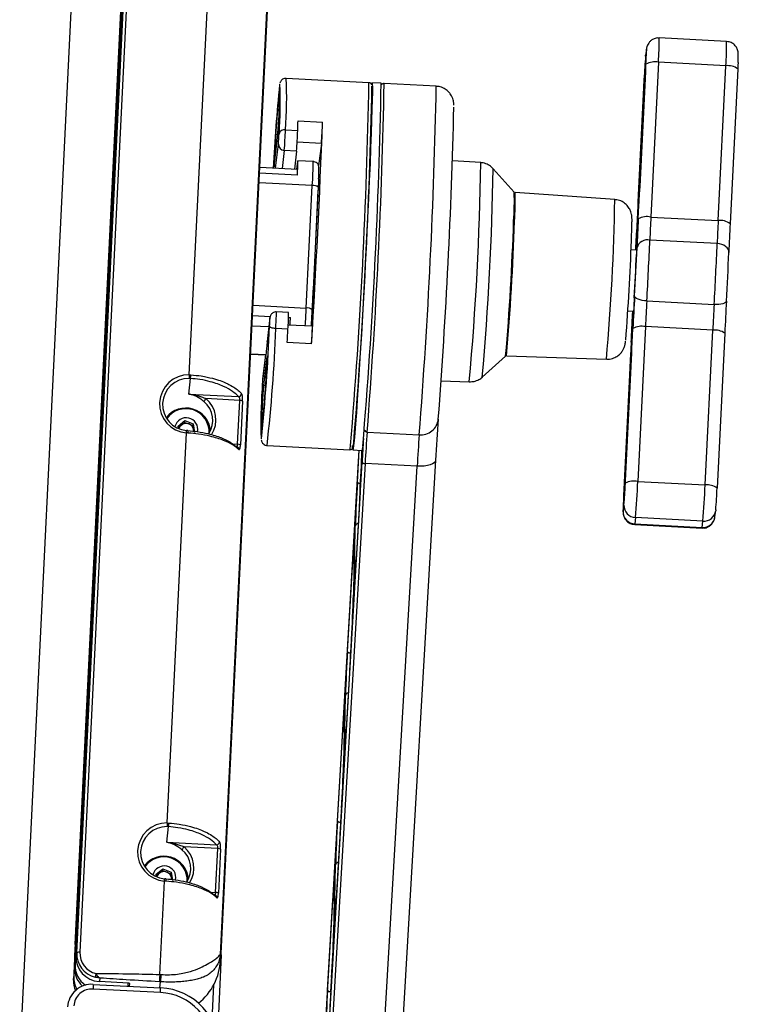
# Model space of a CAD drawing. Header units: millimetres. Extents: x 9 to 583, y 10 to 410.
# Tile 12 of 107: x 164 to 187, y 86 to 119. Entities that reach past the tile are written whole.
import ezdxf

# ---------------------------------------------------------------- set-up
doc = ezdxf.new("R2010")
doc.units = ezdxf.units.MM

msp = doc.modelspace()

# ---------------------------------------------------------------- linework, layer by layer
at = {"color": 7, "linetype": 'Continuous', "lineweight": 25}
for p, q in [((163.758, 84.5768), (166.5325, 141.1543)), ((165.6219, 88.1708), (168.109, 138.8881)), ((168.2113, 138.9035), (165.7242, 88.1862)), ((168.0381, 137.8068), (165.6497, 89.101)), ((165.6101, 88.7836), (167.9986, 137.4914)), ((168.0029, 137.5269), (165.6143, 88.8191)), ((165.5682, 88.4375), (167.9561, 137.1332)), ((167.9619, 137.1847), (165.5733, 88.477)), ((172.6898, 136.8103), (170.3018, 88.1146)), ((172.6979, 136.6227), (170.3099, 87.927)), ((169.2884, 107.0394), (169.9129, 119.775)), ((186.8224, 117.921), (184.6256, 118.0359)), ((184.2052, 117.6726), (184.1801, 117.468)), ((184.2028, 117.6446), (184.2052, 117.6726)), ((184.2028, 117.6446), (184.1777, 117.4401)), ((184.1777, 117.4401), (184.1801, 117.468)), ((183.9405, 112.1277), (184.1891, 117.1809)), ((184.1891, 117.1809), (184.1932, 117.2663)), ((184.5986, 117.2418), (184.35, 112.1886)), ((186.7953, 117.1269), (184.5986, 117.2418)), ((186.5468, 112.0737), (186.7953, 117.1269)), ((187.1847, 117.0242), (186.9361, 111.971)), ((175.1515, 116.5754), (172.4554, 116.7164)), ((184.1338, 116.7309), (183.8852, 111.6777)), ((184.1598, 116.7081), (183.9867, 113.1892)), ((175.5509, 116.5545), (175.2513, 116.5701)), ((177.3482, 116.4605), (175.6507, 116.5493)), ((183.9515, 112.9028), (184.1246, 116.4217)), ((172.8398, 115.333), (173.6387, 115.2912)), ((172.0613, 113.8392), (172.1741, 114.781)), ((172.4291, 115.0374), (172.8285, 115.0166)), ((172.107, 113.7826), (172.2007, 114.5653)), ((173.5996, 114.5924), (173.5117, 113.8585)), ((172.7903, 114.3388), (172.3909, 114.3597)), ((172.7903, 114.3388), (172.7198, 113.7506)), ((172.8241, 113.7451), (171.5961, 113.8093)), ((172.796, 113.7466), (172.827, 114.0051)), ((173.3306, 114.0021), (172.8314, 114.0282)), ((178.7986, 113.9643), (177.8813, 114.0283)), ((179.8924, 113.0016), (179.2033, 113.7668)), ((173.1079, 109.2179), (173.304, 113.2173)), ((173.4986, 113.1641), (173.3025, 109.1647)), ((183.1728, 112.7616), (179.9188, 112.9887)), ((184.35, 112.1886), (186.5468, 112.0737)), ((173.435, 111.6583), (173.4248, 111.6588)), ((183.8911, 111.2383), (183.8777, 110.9671)), ((186.5133, 111.324), (184.3165, 111.4389)), ((183.8848, 111.1118), (183.7031, 111.1214)), ((173.3268, 109.6612), (173.3306, 109.661)), ((183.8083, 109.5547), (183.7949, 109.2834)), ((184.2187, 109.4511), (186.4155, 109.3362)), ((172.5332, 109.0708), (172.1338, 109.0917)), ((183.5987, 109.1241), (183.7863, 109.1143)), ((183.7543, 109.1159), (183.7511, 109.0367)), ((183.7587, 108.9889), (183.7649, 109.1154)), ((171.9228, 108.8978), (171.8285, 108.1102)), ((171.9239, 108.9111), (171.8305, 108.1307)), ((171.9239, 108.9111), (171.9228, 108.8978)), ((173.3082, 108.622), (172.5178, 108.6633)), ((172.5103, 108.5262), (172.1109, 108.5471)), ((183.516, 103.4963), (183.7646, 108.5495)), ((184.174, 108.6105), (183.9255, 103.5573)), ((186.3708, 108.4956), (184.174, 108.6105)), ((186.1222, 103.4424), (186.3708, 108.4956)), ((186.7601, 108.3929), (186.5116, 103.3397)), ((171.8285, 108.1102), (171.8334, 108.1297)), ((173.2835, 108.0483), (172.4847, 108.0901)), ((183.7092, 108.0996), (183.4607, 103.0464)), ((171.2971, 107.7125), (171.7774, 107.6874)), ((171.7784, 107.6922), (171.6841, 106.9047)), ((171.7785, 107.6972), (171.6852, 106.918)), ((171.7788, 107.6972), (171.7784, 107.6922)), ((171.8235, 107.6308), (171.7107, 106.689)), ((178.8475, 106.9623), (179.6127, 107.6516)), ((179.6402, 107.6616), (182.9002, 107.5481)), ((183.6983, 107.3244), (183.5252, 103.8055)), ((169.2719, 106.4108), (169.3302, 106.9191)), ((169.3302, 106.9191), (169.2861, 106.9207)), ((171.6852, 106.918), (171.6841, 106.9047)), ((177.5054, 106.8402), (178.4244, 106.8082)), ((183.49, 103.5192), (183.663, 107.038)), ((169.2719, 106.4108), (170.8961, 106.3259)), ((170.9348, 106.2049), (169.8361, 106.2624)), ((170.8645, 104.7712), (170.9348, 106.2049)), ((171.0304, 106.183), (170.9601, 104.7493)), ((168.9231, 105.3668), (169.1481, 105.5421)), ((169.0289, 105.3989), (169.1414, 105.4865)), ((169.1414, 105.4865), (169.1481, 105.5421)), ((169.1414, 105.4865), (169.2759, 105.4347)), ((169.1481, 105.5421), (169.4171, 105.4385)), ((169.2759, 105.4347), (169.4104, 105.3829)), ((169.4104, 105.3829), (169.4171, 105.4385)), ((169.4171, 105.4385), (169.4611, 105.1596)), ((168.5708, 92.4073), (169.1954, 105.1429)), ((168.9353, 105.2893), (168.9231, 105.3668)), ((168.9302, 105.3219), (169.0289, 105.3989)), ((169.4104, 105.3829), (169.4324, 105.2435)), ((169.4324, 105.2435), (169.44, 105.1956)), ((175.0945, 105.17), (176.792, 105.0812)), ((171.8288, 104.7327), (174.5248, 104.5917)), ((174.8252, 104.576), (173.7239, 85.7349)), ((174.6247, 104.5865), (174.9242, 104.5709)), ((173.6736, 82.7369), (174.9273, 104.1865)), ((177.327, 104.2533), (176.0733, 82.8038)), ((175.0265, 104.1428), (173.7728, 82.6933)), ((176.724, 104.0541), (175.0265, 104.1428)), ((175.4703, 82.6045), (176.724, 104.0541)), ((183.9255, 103.5573), (186.1222, 103.4424)), ((174.8607, 103.211), (174.7314, 100.9989)), ((183.4469, 102.5826), (183.4721, 102.7871)), ((186.4401, 102.398), (186.4652, 102.6026)), ((186.4677, 102.6305), (186.4652, 102.6026)), ((183.8523, 102.3753), (183.8271, 102.1707)), ((186.049, 102.2604), (183.8523, 102.3753)), ((186.0239, 102.0559), (186.049, 102.2604)), ((174.6792, 100.4078), (174.7076, 102.099)), ((183.823, 102.1496), (186.0197, 102.0347)), ((183.8271, 102.1707), (186.0239, 102.0559)), ((174.6752, 101.6095), (174.6752, 101.6093)), ((174.6752, 101.5424), (174.6468, 99.8513)), ((174.6753, 101.5459), (174.6469, 99.8548)), ((174.4508, 98.0054), (174.6232, 100.9548)), ((174.6469, 99.8548), (174.6468, 99.8513)), ((174.5805, 98.4181), (174.4081, 95.4687)), ((174.356, 94.8776), (174.3844, 96.5687)), ((174.3519, 96.0121), (174.3235, 94.321)), ((174.3521, 96.0157), (174.3236, 94.3245)), ((174.3519, 96.0793), (174.3519, 96.0791)), ((174.1275, 92.4751), (174.2999, 95.4246)), ((174.3236, 94.3245), (174.3235, 94.321)), ((174.2573, 92.8879), (174.0849, 89.9384)), ((168.5544, 91.7787), (168.6126, 92.287)), ((168.6126, 92.287), (168.5686, 92.2886)), ((168.5544, 91.7787), (170.1785, 91.6938)), ((170.2173, 91.5728), (169.1185, 91.6303)), ((170.147, 90.1391), (170.2173, 91.5728)), ((170.3128, 91.5509), (170.2425, 90.1172)), ((174.0327, 89.3473), (174.0611, 91.0385)), ((168.2056, 90.7347), (168.4306, 90.91)), ((168.2178, 90.6571), (168.2056, 90.7347)), ((168.2126, 90.6898), (168.3114, 90.7667)), ((168.3114, 90.7667), (168.4239, 90.8544)), ((168.4239, 90.8544), (168.4306, 90.91)), ((168.4239, 90.8544), (168.5584, 90.8026)), ((168.4306, 90.91), (168.6996, 90.8064)), ((168.5584, 90.8026), (168.6929, 90.7508)), ((168.6929, 90.7508), (168.6996, 90.8064)), ((168.6929, 90.7508), (168.7149, 90.6114)), ((168.6996, 90.8064), (168.7436, 90.5275)), ((168.3282, 87.4603), (168.4778, 90.5108)), ((168.7149, 90.6114), (168.7224, 90.5635)), ((174.0287, 90.4819), (174.0003, 88.7907)), ((174.0288, 90.4854), (174.0004, 88.7943)), ((174.0287, 90.549), (174.0287, 90.5488)), ((173.8043, 86.9449), (173.9767, 89.8943)), ((165.6497, 89.101), (165.6222, 88.6429)), ((165.6101, 88.7836), (165.5679, 87.9882)), ((165.596, 88.4079), (165.6143, 88.8191)), ((165.6327, 88.8183), (165.6143, 88.8191)), ((174.0004, 88.7943), (174.0003, 88.7907)), ((165.5682, 88.4375), (165.5437, 87.975)), ((165.555, 88.0657), (165.5733, 88.477)), ((165.596, 88.4079), (165.5656, 87.7881)), ((165.5938, 88.4761), (165.5733, 88.477)), ((165.6222, 88.6429), (165.5935, 88.0585)), ((165.6106, 88.4072), (165.596, 88.4079)), ((165.5935, 88.0585), (165.6219, 88.1708)), ((170.3356, 88.1055), (170.2291, 85.9323)), ((170.3018, 88.1146), (170.3099, 87.927)), ((165.5437, 87.975), (165.5096, 87.2792)), ((165.555, 88.0657), (165.5219, 87.3915)), ((165.5524, 87.6688), (165.5656, 87.7881)), ((165.572, 88.065), (165.555, 88.0657)), ((165.5587, 87.804), (165.5626, 87.8843)), ((165.5524, 87.6688), (165.5541, 87.706)), ((165.5776, 87.4546), (165.6127, 87.3541)), ((165.5096, 87.2792), (165.5219, 87.3915)), ((166.1563, 87.1389), (166.1518, 86.9866)), ((166.1563, 87.1389), (168.353, 87.0241)), ((166.3807, 87.3442), (166.3523, 87.2317)), ((167.3143, 87.1751), (166.3523, 87.2317)), ((167.3426, 87.0769), (167.3521, 87.1632)), ((168.3428, 87.2224), (168.3137, 87.2241)), ((173.934, 87.3576), (173.7616, 84.4082)), ((168.3486, 86.8717), (166.1518, 86.9866)), ((168.3486, 86.8717), (168.353, 87.0241))]:
    msp.add_line(p, q, dxfattribs=at)
at = {"color": 8, "linetype": 'Continuous', "lineweight": 25}
for p, q in [((184.1246, 116.4217), (184.1459, 116.4249)), ((172.1827, 114.8818), (172.1085, 114.8857)), ((173.5996, 114.5924), (172.8102, 114.6337)), ((172.3909, 114.3597), (172.3204, 113.7714)), ((172.8192, 113.5563), (171.5869, 113.6208)), ((173.304, 113.2173), (171.5715, 113.3079)), ((183.9719, 112.9059), (183.9515, 112.9028)), ((171.3754, 109.3085), (173.1079, 109.2179)), ((171.3589, 108.971), (171.9296, 108.9412)), ((183.7587, 108.9889), (183.7795, 108.9878)), ((172.5296, 108.9098), (172.5912, 108.9066)), ((171.8868, 108.6015), (171.3421, 108.63)), ((171.2976, 107.7218), (171.7785, 107.6967)), ((171.8273, 107.6306), (171.8235, 107.6308)), ((183.663, 107.038), (183.6843, 107.0412)), ((171.783, 106.6852), (171.7107, 106.689)), ((171.6904, 105.5226), (171.6494, 105.5248)), ((171.6347, 104.9549), (171.642, 104.9449)), ((170.7044, 104.7795), (170.8645, 104.7712)), ((174.774, 103.5356), (174.8348, 104.5755)), ((174.8994, 103.9395), (174.8732, 103.492)), ((183.5104, 103.5222), (183.49, 103.5192)), ((174.8732, 103.492), (174.8765, 103.4918)), ((174.6753, 101.5459), (174.6752, 101.5424)), ((174.6192, 99.1466), (174.55, 97.9617)), ((174.55, 97.9617), (174.5538, 97.9615)), ((174.3521, 96.0157), (174.3519, 96.0121)), ((174.296, 93.6164), (174.2267, 92.4315)), ((174.2267, 92.4315), (174.2306, 92.4313)), ((174.0288, 90.4854), (174.0287, 90.4819)), ((169.9869, 90.1474), (170.147, 90.1391)), ((173.9727, 88.0861), (173.9035, 86.9012)), ((167.2945, 87.0794), (167.2992, 87.176)), ((167.3386, 87.1715), (167.334, 87.0774)), ((168.3428, 87.2224), (168.3212, 87.0257)), ((170.0345, 85.9855), (170.0905, 87.1275)), ((173.9035, 86.9012), (173.9073, 86.901))]:
    msp.add_line(p, q, dxfattribs=at)
at = {"color": 8, "linetype": 'Continuous', "lineweight": 25, "flags": 128}
for points in [[(184.1932, 117.2663), (184.1944, 117.2929), (184.199, 117.396), (184.2026, 117.486), (184.2051, 117.5596), (184.2064, 117.614), (184.2064, 117.6469), (184.2052, 117.6573), (184.2028, 117.6446)], [(172.2475, 116.5249), (172.2413, 116.5219), (172.2392, 116.5154)], [(174.5248, 104.5917), (174.5362, 104.6263), (174.5511, 104.7307)], [(183.8271, 102.1707), (183.8231, 102.1496), (183.823, 102.1496)], [(186.0197, 102.0347), (186.0199, 102.0347), (186.0239, 102.0559)], [(174.6637, 101.5562), (174.6693, 101.61), (174.6735, 101.6306), (174.675, 101.623)], [(174.6899, 100.3877), (174.6853, 100.3438), (174.681, 100.3232), (174.679, 100.3448), (174.6792, 100.4078)], [(174.3405, 96.0259), (174.346, 96.0797), (174.3503, 96.1003), (174.3517, 96.0927)], [(174.3667, 94.8574), (174.362, 94.8136), (174.3578, 94.793), (174.3557, 94.8146), (174.356, 94.8776)], [(174.0172, 90.4957), (174.0228, 90.5494), (174.027, 90.57), (174.0285, 90.5624)], [(174.0434, 89.3272), (174.0388, 89.2833), (174.0345, 89.2627), (174.0325, 89.2843), (174.0327, 89.3473)]]:
    msp.add_lwpolyline(points, dxfattribs=at)
at = {"color": 7, "linetype": 'Continuous', "lineweight": 25, "flags": 128}
for points in [[(184.1246, 116.4217), (184.1372, 116.6644), (184.1503, 116.895), (184.1625, 117.0859), (184.1723, 117.2139), (184.1784, 117.2636), (184.1801, 117.229), (184.1773, 117.1144), (184.1702, 116.9334), (184.1598, 116.7081)], [(187.1941, 117.2287), (187.19, 117.1363), (187.1847, 117.0242)], [(175.2377, 116.523), (175.2399, 116.5356), (175.2513, 116.5701), (175.259, 116.5345), (175.263, 116.4289), (175.2631, 116.2548), (175.2595, 116.0142), (175.252, 115.7098), (175.2409, 115.3452), (175.2262, 114.9248), (175.2082, 114.4534), (175.187, 113.9366), (175.1628, 113.3804), (175.1361, 112.7913), (175.107, 112.1763), (175.0759, 111.5426), (175.0432, 110.8975), (175.0093, 110.2488), (174.9745, 109.6038), (174.9393, 108.9703), (174.9041, 108.3557), (174.8693, 107.7671), (174.8353, 107.2115), (174.8025, 106.6954), (174.7713, 106.2247), (174.742, 105.8051), (174.7151, 105.4415), (174.6907, 105.1381), (174.6693, 104.8985), (174.651, 104.7255)], [(172.2354, 115.9452), (172.2328, 116.0736), (172.2261, 116.1262), (172.2153, 116.1025), (172.2007, 116.0025), (172.1825, 115.8279), (172.1608, 115.5811), (172.136, 115.2655), (172.1085, 114.8857)], [(172.1085, 114.8857), (172.0987, 114.7352), (172.088, 114.5506), (172.0775, 114.3522), (172.0683, 114.1616), (172.0616, 114), (172.058, 113.8851), (172.0579, 113.8294), (172.0613, 113.8392)], [(172.1059, 113.7827), (172.1036, 113.7946), (172.0998, 113.7914), (172.0976, 113.7831)], [(172.8192, 113.5563), (172.8244, 113.6802), (172.8284, 113.7886), (172.8313, 113.8791), (172.833, 113.9495), (172.8334, 113.9982), (172.8325, 114.024), (172.8303, 114.0263), (172.827, 114.0051)], [(173.5112, 113.4389), (173.5057, 113.3131), (173.4986, 113.1641)], [(183.9867, 113.1892), (183.9741, 112.9465), (183.961, 112.7159), (183.9488, 112.525), (183.939, 112.397), (183.9329, 112.3473), (183.9312, 112.3819), (183.934, 112.4965), (183.9411, 112.6775), (183.9515, 112.9028)], [(183.8635, 111.113), (183.8664, 111.1685), (183.8787, 111.3856), (183.8903, 111.5739), (183.9003, 111.7149), (183.9076, 111.7949), (183.9115, 111.8059), (183.9116, 111.747), (183.908, 111.6239), (183.9009, 111.4486), (183.8911, 111.2383)], [(186.8942, 111.0339), (186.8902, 111.0868), (186.8709, 111.1385), (186.8372, 111.187), (186.7903, 111.2304), (186.7321, 111.267), (186.6647, 111.2955), (186.5908, 111.3148), (186.5133, 111.324)], [(184.2187, 109.4511), (184.1408, 109.4576), (184.066, 109.4688), (183.997, 109.4843), (183.9366, 109.5034), (183.8871, 109.5255), (183.8504, 109.5496), (183.8279, 109.5748), (183.8204, 109.6003)], [(186.816, 109.4436), (186.8081, 109.419), (186.7852, 109.3961), (186.7481, 109.3759), (186.6982, 109.359), (186.6376, 109.3462), (186.5684, 109.338), (186.4934, 109.3346), (186.4155, 109.3362)], [(183.7949, 109.2834), (183.7833, 109.0587), (183.7711, 108.8416), (183.7594, 108.6533), (183.7495, 108.5123), (183.7422, 108.4324), (183.7383, 108.4213), (183.7382, 108.4802), (183.7418, 108.6033), (183.7489, 108.7786), (183.7587, 108.9889)], [(171.9122, 108.6301), (171.9151, 108.6823), (171.9179, 108.736), (171.9203, 108.7873), (171.9223, 108.8324), (171.9235, 108.8682), (171.9241, 108.892), (171.9238, 108.9021), (171.9228, 108.8978)], [(172.5774, 108.6602), (172.5829, 108.7562), (172.5912, 108.9066)], [(172.1109, 108.5471), (172.0719, 108.5505), (172.0345, 108.5566), (172.0001, 108.5651), (171.9699, 108.5757), (171.9453, 108.588), (171.927, 108.6015), (171.9158, 108.6157), (171.9122, 108.6301)], [(171.8285, 108.1102), (171.819, 107.9912), (171.8104, 107.8903), (171.8026, 107.8081), (171.7958, 107.7452), (171.7899, 107.7019), (171.785, 107.6785), (171.7812, 107.6753), (171.7784, 107.6922)], [(183.663, 107.038), (183.6756, 107.2807), (183.6888, 107.5114), (183.701, 107.7022), (183.7107, 107.8302), (183.7169, 107.8799), (183.7186, 107.8454), (183.7158, 107.7307), (183.7087, 107.5498), (183.6983, 107.3244)], [(171.7763, 106.5843), (171.7861, 106.7347), (171.7969, 106.9193), (171.8074, 107.1178), (171.8165, 107.3083), (171.8232, 107.4699), (171.8269, 107.5849), (171.8269, 107.6405), (171.8235, 107.6308)], [(171.6494, 105.5248), (171.652, 105.3964), (171.6588, 105.3437), (171.6695, 105.3675), (171.6841, 105.4674), (171.7024, 105.642), (171.724, 105.8889), (171.7488, 106.2045), (171.7763, 106.5843)], [(169.4351, 105.1962), (169.4353, 105.2116), (169.4324, 105.2435)], [(174.651, 104.7255), (174.636, 104.6211), (174.6247, 104.5865), (174.6169, 104.6222), (174.613, 104.7264)], [(174.9505, 104.7098), (174.9356, 104.6054), (174.9242, 104.5709)], [(174.9273, 104.1865), (174.9291, 104.1789), (174.9346, 104.1714), (174.9438, 104.1642), (174.9561, 104.1578), (174.9711, 104.1522), (174.9883, 104.1477), (175.007, 104.1446), (175.0265, 104.1428)], [(177.327, 104.2533), (177.3147, 104.2089), (177.2799, 104.1675), (177.2239, 104.1305), (177.1488, 104.0994), (177.0575, 104.0755), (176.9536, 104.0596), (176.8409, 104.0524), (176.724, 104.0541)], [(174.774, 103.5356), (174.7758, 103.528), (174.7814, 103.5205), (174.7905, 103.5134), (174.8028, 103.5069), (174.8178, 103.5014), (174.835, 103.4969), (174.8537, 103.4937), (174.8732, 103.492)], [(183.5252, 103.8055), (183.5126, 103.5629), (183.4994, 103.3322), (183.4872, 103.1414), (183.4775, 103.0134), (183.4714, 102.9636), (183.4696, 102.9982), (183.4725, 103.1129), (183.4795, 103.2938), (183.49, 103.5192)], [(183.4607, 103.0464), (183.4553, 102.9343), (183.4508, 102.8313), (183.4472, 102.7412), (183.4447, 102.6676), (183.4434, 102.6133), (183.4433, 102.5803), (183.4445, 102.5699), (183.4469, 102.5826)], [(174.675, 101.623), (174.6756, 101.6089), (174.6753, 101.5459)], [(174.4508, 98.0054), (174.4525, 97.9978), (174.4581, 97.9903), (174.4672, 97.9831), (174.4795, 97.9767), (174.4946, 97.9711), (174.5118, 97.9666), (174.5305, 97.9635), (174.55, 97.9617)], [(174.3517, 96.0927), (174.3523, 96.0787), (174.3521, 96.0157)], [(174.1275, 92.4751), (174.1293, 92.4675), (174.1349, 92.46), (174.144, 92.4529), (174.1563, 92.4464), (174.1713, 92.4408), (174.1886, 92.4364), (174.2072, 92.4332), (174.2267, 92.4315)], [(168.7176, 90.5641), (168.7178, 90.5795), (168.7149, 90.6114)], [(174.0285, 90.5624), (174.0291, 90.5484), (174.0288, 90.4854)], [(173.8043, 86.9449), (173.8061, 86.9373), (173.8116, 86.9298), (173.8207, 86.9226), (173.8331, 86.9162), (173.8481, 86.9106), (173.8653, 86.9061), (173.884, 86.903), (173.9035, 86.9012)]]:
    msp.add_lwpolyline(points, dxfattribs=at)
at = {"color": 8, "linetype": 'Continuous', "lineweight": 25}
for centre, radius, start, end in [((170.3408, 118.1253), 14.2851, 356.45409, 359.6414), ((176.421, 117.878), 10.4015, 355.85884, 0.23669), ((158.4968, 116.0954), 13.9725, 355.65736, 2.54694), ((-5.9441, 119.8166), 181.1246, 355.222292, 358.974635), ((-18.2466, 120.3226), 193.934, 355.518734, 358.88513), ((-13.3319, 120.0773), 190.7145, 355.490093, 358.913335), ((163.2001, 113.9528), 10.1306, 355.83681, 0.2791), ((86.0769, 115.2251), 92.7303, 354.792229, 359.220917), ((89.7489, 115.0327), 89.4634, 354.824457, 359.189281), ((113.7582, 113.7776), 69.4221, 354.851728, 359.161418), ((163.1804, 109.1965), 8.954, 355.84035, 359.32894), ((108.6401, 112.3738), 64.545, 356.678437, 357.197363), ((123.1351, 110.2512), 49.0054, 353.53426, 358.00718), ((169.2635, 105.572), 0.8969, 326.90741, 50.32542), ((169.0431, 105.1721), 0.21, 350.78256, 12.41107), ((175.0969, 105.2696), 0.0997, 194.47796, 268.63588), ((170.8154, 104.6042), 0.0935, 356.99684, 47.00107), ((239.9134, 99.7052), 65.1503, 176.667893, 177.280085), ((186.0738, 102.6544), 0.3948, 266.39433, 352.4482), ((186.0487, 102.4499), 0.3948, 266.39433, 352.4482), ((174.8035, 102.0896), 0.0963, 91.63688, 174.41099), ((174.6723, 100.9732), 0.0525, 200.48163, 261.71151), ((174.7666, 100.4024), 0.0876, 144.25745, 176.46142), ((239.5902, 94.175), 65.1503, 176.667893, 177.280085), ((174.4803, 96.5593), 0.0963, 91.63688, 174.41099), ((174.3491, 95.4429), 0.0525, 200.48163, 261.71151), ((174.4434, 94.8722), 0.0876, 144.25745, 176.46142), ((239.2669, 88.6447), 65.1503, 176.667893, 177.280085), ((168.5459, 90.9399), 0.8969, 326.90741, 50.32542), ((174.157, 91.0291), 0.0963, 91.63688, 174.41099), ((168.3256, 90.54), 0.21, 350.78256, 12.41107), ((170.0979, 89.9721), 0.0935, 356.99684, 47.00107), ((174.0258, 89.9127), 0.0525, 200.48163, 261.71151), ((174.1201, 89.3419), 0.0876, 144.25745, 176.46142), ((238.9437, 83.1144), 65.1503, 176.667893, 177.280085)]:
    msp.add_arc(centre, radius, start, end, dxfattribs=at)
at = {"color": 7, "linetype": 'Continuous', "lineweight": 25}
for centre, radius, start, end in [((202.6658, 115.9387), 18.549, 175.35728, 177.55225), ((184.4739, 116.673), 0.5823, 77.64215, 119.28427), ((186.8647, 116.6004), 0.5311, 52.94639, 97.50057), ((219.4316, 111.5101), 47.4571, 173.9458, 177.25045), ((158.4355, 115.9494), 13.8239, 355.66346, 2.38597), ((-9.4997, 120.0474), 184.7837, 355.27404, 358.889315), ((-5.5447, 119.7957), 181.1246, 355.222292, 358.974635), ((150.0241, 116.5301), 22.219, 355.48488, 358.49148), ((-21.3639, 120.6248), 199.3472, 355.67423, 358.606443), ((53.647, 119.4261), 119.2631, 357.881093, 358.033214), ((-155.7866, 127.8156), 329.6632, 356.562371, 357.822731), ((157.3338, 115.8512), 16.3145, 355.57485, 358.03306), ((164.1098, 115.1921), 8.1152, 355.56988, 357.96632), ((172.3961, 114.8585), 0.182, 79.52717, 165.4724), ((156.209, 115.6134), 16.2303, 355.56988, 357.96632), ((156.6084, 115.5925), 16.2303, 355.56988, 357.96632), ((172.399, 114.558), 0.1984, 177.90377, 267.63856), ((170.1823, 113.7186), 2.6419, 356.47957, 0.57523), ((173.3389, 112.9626), 0.2571, 51.60727, 97.8052), ((9.081, 119.2224), 164.5279, 356.531286, 357.853817), ((170.3464, 112.73), 9.5499, 355.9717, 1.62967), ((170.8665, 112.7033), 9.0568, 355.86386, 1.806), ((184.2254, 111.6197), 0.5823, 77.64215, 119.28427), ((258.8157, 108.4835), 74.5578, 177.151563, 177.728254), ((99.2326, 114.6053), 80.6803, 355.055644, 358.191513), ((100.8097, 114.5246), 79.1287, 355.024365, 358.207972), ((277.0226, 107.4963), 93.1972, 177.151563, 177.728254), ((261.0124, 108.3686), 74.5578, 177.151563, 177.728254), ((186.6161, 111.5472), 0.5311, 52.94639, 97.50057), ((280.0182, 107.3397), 93.1972, 177.151563, 177.728254), ((49.984, 118.2679), 134.0633, 356.940839, 357.182345), ((107.3297, 114.1538), 76.4348, 355.512416, 357.953431), ((184.2442, 111.0849), 0.3613, 78.45673, 162.99311), ((67.9907, 116.1642), 116.4218, 356.694386, 357.673876), ((70.1874, 116.0493), 116.4218, 356.694386, 357.673876), ((130.6355, 112.8779), 53.2765, 356.4237, 357.94456), ((90.838, 114.9708), 93.1374, 356.694386, 357.673876), ((93.8336, 114.8141), 93.1374, 356.694386, 357.673876), ((315.6583, 102.0628), 132.0532, 176.727838, 177.18438), ((289.689, 103.4211), 105.6425, 176.727838, 177.18438), ((291.8858, 103.3062), 105.6425, 176.727838, 177.18438), ((318.6539, 101.9062), 132.0532, 176.727838, 177.18438), ((163.5795, 109.1757), 8.9543, 355.84039, 359.32888), ((173.1428, 108.9632), 0.2571, 51.60727, 97.8052), ((122.8166, 111.6326), 50.5462, 356.58745, 357.20138), ((90.6272, 112.7309), 93.1972, 357.151563, 357.728254), ((155.063, 109.834), 17.5528, 356.16589, 356.97134), ((113.4494, 111.0645), 58.5135, 353.99678, 357.615532), ((-140.1832, 126.675), 313.2197, 356.598356, 356.678262), ((163.7389, 108.7463), 9.5701, 355.81746, 359.25583), ((184.0494, 108.0416), 0.5823, 77.64215, 119.28427), ((186.4401, 107.969), 0.5311, 52.94639, 97.50057), ((169.2722, 106.0897), 0.9499, 89.02248, 265.36262), ((169.2726, 106.0685), 0.8523, 89.08947, 265.29563), ((168.6878, 107.0514), 0.6559, 348.37017, 358.7745), ((179.775, 106.2779), 8.1152, 175.56988, 177.96632), ((170.8947, 106.4297), 0.1038, 270.75831, 356.41146), ((187.5227, 105.4622), 15.8961, 176.01891, 181.82879), ((193.8607, 104.9398), 22.219, 175.48488, 178.49148), ((170.1028, 106.0005), 0.3738, 135.52404, 153.4419), ((169.2556, 105.5511), 0.8019, 326.69013, 50.24193), ((170.9426, 106.0193), 0.1858, 61.79996, 92.37894), ((169.1773, 105.1498), 0.8041, 3.95906, 142.7348), ((169.1788, 105.1677), 0.7629, 357.52335, 144.76986), ((169.1907, 105.257), 0.38, 348.54934, 165.99523), ((169.1842, 105.1979), 0.254, 68.83322, 127.69791), ((169.1884, 105.2035), 0.2473, 9.30835, 69.27392), ((176.851, 105.6454), 0.5673, 264.03052, 354.25733), ((241.0099, 100.7054), 63.7817, 175.609079, 176.811219), ((169.1774, 105.2076), 0.2421, 127.81152, 161.60026), ((224.0134, 101.4137), 49.0629, 175.60908, 176.81122), ((247.1482, 100.0294), 72.3405, 176.094938, 176.705696), ((225.7109, 101.3249), 49.0629, 175.60908, 176.81122), ((170.8164, 104.6041), 0.0929, 47.46532, 90.12436), ((170.8723, 104.5855), 0.1858, 61.79996, 92.37894), ((122.4156, 106.3829), 52.5409, 356.53897, 358.02394), ((222.2692, 100.6217), 47.5845, 176.48923, 178.22101), ((183.8009, 102.9884), 0.5823, 77.64215, 119.28427), ((153.0387, 104.8776), 30.915, 355.35728, 357.55225), ((164.9839, 104.2885), 18.549, 355.35728, 357.55225), ((155.2355, 104.7627), 30.915, 355.35728, 357.55225), ((186.1916, 102.9158), 0.5311, 52.94639, 97.50057), ((167.9795, 104.1319), 18.549, 355.35728, 357.55225), ((183.8438, 102.5676), 0.3972, 177.83426, 267.58296), ((183.869, 102.7721), 0.3972, 177.83426, 267.58296), ((194.9136, 99.8883), 20.3185, 175.29144, 176.99109), ((155.1575, 102.0199), 19.6004, 355.22322, 357.01416), ((127.0853, 101.332), 47.5845, 356.48923, 358.22101), ((221.946, 95.0915), 47.5845, 176.48923, 178.22101), ((194.5904, 94.358), 20.3185, 175.29144, 176.99109), ((154.8343, 96.4896), 19.6004, 355.22322, 357.01416), ((126.7621, 95.8018), 47.5845, 356.48923, 358.22101), ((168.5546, 91.4575), 0.9499, 89.02248, 265.36262), ((168.555, 91.4364), 0.8523, 89.08947, 265.29563), ((167.9702, 92.4192), 0.6559, 348.37017, 358.7745), ((221.6227, 89.5612), 47.5845, 176.48923, 178.22101), ((169.3852, 91.3684), 0.3738, 135.52404, 153.4419), ((170.1771, 91.7975), 0.1038, 270.75831, 356.41146), ((168.4598, 90.5177), 0.8041, 3.95906, 142.7348), ((168.4613, 90.5356), 0.7629, 357.52335, 144.76986), ((168.538, 90.919), 0.8019, 326.69013, 50.24193), ((170.225, 91.3872), 0.1858, 61.79996, 92.37894), ((168.4732, 90.6249), 0.38, 348.54934, 165.99523), ((168.4599, 90.5754), 0.2421, 127.81152, 161.60026), ((168.4667, 90.5658), 0.254, 68.83322, 127.69791), ((168.4709, 90.5714), 0.2473, 9.30835, 69.27392), ((194.2671, 88.8278), 20.3185, 175.29144, 176.99109), ((170.0988, 89.972), 0.0929, 47.46532, 90.12436), ((170.1547, 89.9534), 0.1858, 61.79996, 92.37894), ((154.5111, 90.9594), 19.6004, 355.22322, 357.01416), ((126.4388, 90.2715), 47.5845, 356.48923, 358.22101), ((165.694, 88.0395), 0.1498, 78.38102, 118.76694), ((168.384, 88.0261), 1.9284, 308.73044, 357.05501), ((167.8853, 87.039), 1.6974, 164.63239, 168.61954), ((166.1055, 86.3528), 0.7878, 86.30659, 176.54058), ((166.1138, 86.397), 0.5908, 86.30659, 176.54058), ((168.275, 85.0872), 1.786, 357.90377, 87.63856), ((168.2713, 85.0413), 1.9845, 357.90377, 87.63856), ((221.2995, 84.031), 47.5845, 176.48923, 178.22101)]:
    msp.add_arc(centre, radius, start, end, dxfattribs=at)
for centre, major_axis, ratio, start_param, end_param in [((166.421, 88.1291), (0.7947, -0.095), 0.9756564, 3.210073, 4.5760173), ((166.4236, 88.1505), (0.6973, -0.0655), 0.9766675, 3.1851925, 4.5511367), ((166.365, 87.7515), (0.8001, 0.0179), 0.9767383, 3.0718632, 4.0756164), ((165.569, 87.8896), (0.0209, 0.3995), 0.0147572, 1.787518, 2.0492272), ((165.5729, 87.9699), (0.0209, 0.3995), 0.0147584, 1.5256367, 1.7873458), ((166.3916, 88.0125), (0.7776, -0.1881), 0.9764409, 3.325598, 4.8951763), ((166.3507, 87.6217), (0.7934, -0.1028), 0.9105475, 3.2183017, 3.5139544), ((166.3084, 87.2374), (0.7942, -0.0966), 0.9771245, 3.211952, 3.6643901), ((166.3213, 87.3549), (0.8001, 0.0179), 0.9767383, 3.0718632, 3.627289), ((166.3528, 87.6406), (0.7739, -0.2044), 0.975716, 3.7808575, 4.2070125), ((167.3122, 87.1653), (0.04, -0.0019), 0.2489539, 6.2679419, 7.8125583)]:
    msp.add_ellipse(centre, major_axis=major_axis, ratio=ratio, start_param=start_param, end_param=end_param, dxfattribs=at)
for points, knots in [([(184.6256, 118.0294), (184.6039, 118.032), (184.5374, 118.0401), (184.4364, 118.0049), (184.3423, 117.9442), (184.2798, 117.8748), (184.2413, 117.8086), (184.2209, 117.7532), (184.2119, 117.7152), (184.2079, 117.6922), (184.2062, 117.6804), (184.2054, 117.6739), (184.2052, 117.6726)], [0, 0, 0, 0, 0.09919839, 0.3041887, 0.46961133, 0.60937652, 0.72648249, 0.81959019, 0.88174342, 0.92693164, 0.98555677, 1, 1, 1, 1]), ([(187.194, 117.2285), (187.195, 117.2503), (187.1985, 117.3304), (187.2019, 117.4337), (187.203, 117.4953), (187.2022, 117.5402), (187.1967, 117.5919), (187.1785, 117.6671), (187.1276, 117.765), (187.0322, 117.8567), (186.9228, 117.9129), (186.849, 117.9141), (186.8223, 117.9145)], [0, 0, 0, 0, 0.0652067, 0.2399041, 0.4203573, 0.4840332, 0.5179045, 0.5841686, 0.6873799, 0.8064622, 0.9297924, 1, 1, 1, 1]), ([(172.4527, 116.7131), (172.4345, 116.7137), (172.3926, 116.7152), (172.3363, 116.688), (172.2942, 116.6518), (172.2697, 116.6171), (172.2547, 116.586), (172.249, 116.5694), (172.2472, 116.5617), (172.247, 116.5608)], [0, 0, 0, 0, 0.1195102, 0.2746775, 0.4103648, 0.5420745, 0.6984007, 0.9620294, 1, 1, 1, 1]), ([(175.2443, 116.5016), (175.2422, 116.5087), (175.2388, 116.5206), (175.2131, 116.5539), (175.1753, 116.5762), (175.1529, 116.5735), (175.1472, 116.5728)], [0, 0, 0, 0, 0.4046447, 0.6739617, 0.9176499, 1, 1, 1, 1]), ([(175.6478, 116.5472), (175.6332, 116.5465), (175.6036, 116.5449), (175.5742, 116.5218), (175.5623, 116.5074), (175.5599, 116.5028), (175.5597, 116.5023)], [0, 0, 0, 0, 0.3077642, 0.6256405, 0.962733, 1, 1, 1, 1]), ([(177.924, 115.8401), (177.9239, 115.8443), (177.9233, 115.8681), (177.9198, 115.9032), (177.9115, 115.9665), (177.8896, 116.0523), (177.8451, 116.1566), (177.7647, 116.2709), (177.6415, 116.3744), (177.4972, 116.4448), (177.3938, 116.4516), (177.3499, 116.4545)], [0, 0, 0, 0, 0.04001581, 0.22458753, 0.35734634, 0.44654039, 0.53888225, 0.64756439, 0.76851547, 0.90185234, 1, 1, 1, 1]), ([(173.5111, 113.4382), (173.5117, 113.4504), (173.5152, 113.5296), (173.5191, 113.6422), (173.5221, 113.7444), (173.5215, 113.7908), (173.5214, 113.8136), (173.5159, 113.8475), (173.505, 113.8833), (173.4797, 113.928), (173.4339, 113.9709), (173.3804, 113.9982), (173.3438, 113.9987), (173.3307, 113.9988)], [0, 0, 0, 0, 0.0406144, 0.2618712, 0.484487, 0.6323212, 0.7141317, 0.7424551, 0.7784527, 0.8303457, 0.8931167, 0.9618338, 1, 1, 1, 1]), ([(179.2008, 113.7626), (179.1838, 113.7829), (179.1307, 113.8461), (179.0039, 113.9173), (178.8795, 113.9655), (178.8073, 113.9604), (178.7959, 113.9596)], [0, 0, 0, 0, 0.1713067, 0.5345039, 0.926713, 1, 1, 1, 1]), ([(183.7162, 111.4317), (183.718, 111.4785), (183.7233, 111.6148), (183.7299, 111.8081), (183.7346, 111.9908), (183.7355, 112.1005), (183.7343, 112.1635), (183.7308, 112.2145), (183.7226, 112.2759), (183.6993, 112.3669), (183.6458, 112.4827), (183.5515, 112.6023), (183.4126, 112.7002), (183.2808, 112.7552), (183.1963, 112.7548), (183.1723, 112.7548)], [0, 0, 0, 0, 0.0759582, 0.2216744, 0.368483, 0.5186879, 0.6021035, 0.6426427, 0.6754553, 0.7151272, 0.7651688, 0.8321289, 0.8978154, 0.9709196, 1, 1, 1, 1]), ([(172.1337, 109.0884), (172.122, 109.0897), (172.0881, 109.0935), (172.0373, 109.0753), (171.9909, 109.0447), (171.9601, 109.01), (171.9412, 108.9769), (171.9311, 108.949), (171.9266, 108.9293), (171.9248, 108.918), (171.9242, 108.9135), (171.9239, 108.9111)], [0, 0, 0, 0, 0.1100907, 0.3199783, 0.4897014, 0.6331148, 0.7531124, 0.8488312, 0.9138578, 0.9545004, 1, 1, 1, 1]), ([(182.8996, 107.5545), (182.9197, 107.552), (183, 107.542), (183.131, 107.5793), (183.2693, 107.6516), (183.3695, 107.7424), (183.4377, 107.8359), (183.4796, 107.9219), (183.5012, 107.9882), (183.5119, 108.0332), (183.5192, 108.0738), (183.5235, 108.1036), (183.5262, 108.1294), (183.5272, 108.1389)], [0, 0, 0, 0, 0.050386, 0.2011226, 0.3282929, 0.4392692, 0.5360547, 0.6184581, 0.6846842, 0.7373714, 0.8041654, 0.9284824, 1, 1, 1, 1]), ([(169.2884, 107.0394), (169.2884, 107.0394), (169.3068, 107.0392), (169.3251, 107.0383), (169.3435, 107.0373)], [0, 0, 0, 0, 0.0002173, 1, 1, 1, 1]), ([(170.8961, 106.3259), (170.8956, 106.3263), (170.8432, 106.3834), (170.7156, 106.4969), (170.4751, 106.6356), (170.2198, 106.7414), (169.9724, 106.8191), (169.6766, 106.8864), (169.4346, 106.9093), (169.3302, 106.9191)], [0, 0, 0, 0, 0.0021117, 0.2502706, 0.4978161, 0.6219335, 0.7457414, 0.8902584, 1, 1, 1, 1]), ([(169.3435, 107.0373), (169.4596, 107.0265), (169.7237, 107.0017), (170.0425, 106.9298), (170.3035, 106.8482), (170.4776, 106.7764), (170.7101, 106.662), (170.8771, 106.5467), (170.9729, 106.449), (170.9983, 106.4232)], [0, 0, 0, 0, 0.11682, 0.2658088, 0.3893985, 0.5132848, 0.5885798, 0.8910487, 1, 1, 1, 1]), ([(178.4254, 106.8136), (178.4789, 106.8136), (178.5879, 106.8134), (178.7321, 106.8765), (178.8234, 106.9336), (178.8562, 106.9711), (178.8583, 106.9735)], [0, 0, 0, 0, 0.3337901, 0.68045, 0.9797663, 1, 1, 1, 1]), ([(169.7684, 106.1676), (169.7261, 106.2008), (169.6149, 106.288), (169.4454, 106.3691), (169.3215, 106.4021), (169.2727, 106.4107), (169.2719, 106.4108)], [0, 0, 0, 0, 0.2725354, 0.7155096, 0.9956049, 1, 1, 1, 1]), ([(169.2719, 106.4108), (169.2728, 106.4107), (169.3279, 106.4048), (169.4678, 106.3835), (169.6569, 106.3356), (169.7874, 106.2823), (169.8361, 106.2624)], [0, 0, 0, 0, 0.0046316, 0.2881393, 0.7343419, 1, 1, 1, 1]), ([(171.0304, 106.183), (171.0308, 106.1948), (171.0321, 106.2289), (171.0306, 106.2876), (171.0242, 106.3498), (171.0133, 106.3996), (171.0033, 106.4153), (170.9983, 106.4232)], [0, 0, 0, 0, 0.11356488, 0.32754091, 0.54815066, 0.77377166, 1, 1, 1, 1]), ([(170.8961, 106.3259), (170.9013, 106.3219), (170.9117, 106.3139), (170.9242, 106.2889), (170.9324, 106.2576), (170.9354, 106.228), (170.935, 106.2108), (170.9348, 106.2049)], [0, 0, 0, 0, 0.23330207, 0.46204315, 0.68104142, 0.8898656, 1, 1, 1, 1]), ([(169.2504, 105.1385), (169.232, 105.1398), (169.2137, 105.1411), (169.1954, 105.1429), (169.1954, 105.1429)], [0, 0, 0, 0, 0.9997827, 1, 1, 1, 1]), ([(169.2482, 105.2175), (169.2375, 105.2179), (169.2224, 105.2184), (169.2075, 105.2211), (169.2032, 105.2219)], [0, 0, 0, 0, 0.7108923, 1, 1, 1, 1]), ([(169.2466, 105.2154), (169.3511, 105.2061), (169.5931, 105.1848), (169.8884, 105.1252), (170.1361, 105.0571), (170.3918, 104.9652), (170.6366, 104.8442), (170.7558, 104.7465), (170.8162, 104.6971)], [0, 0, 0, 0, 0.1097482, 0.2542739, 0.3767086, 0.5022024, 0.7481527, 1, 1, 1, 1]), ([(170.9088, 104.5993), (170.9084, 104.5997), (170.8545, 104.6499), (170.7233, 104.7498), (170.4757, 104.8732), (170.2113, 104.9685), (169.9498, 105.0406), (169.6306, 105.1049), (169.3665, 105.1282), (169.2504, 105.1385)], [0, 0, 0, 0, 0.0020535, 0.2446878, 0.4867343, 0.610616, 0.7342012, 0.8831844, 1, 1, 1, 1]), ([(171.6385, 104.9071), (171.6393, 104.9021), (171.6412, 104.8899), (171.6495, 104.859), (171.6804, 104.8048), (171.7325, 104.759), (171.7886, 104.7328), (171.8231, 104.7354), (171.8315, 104.736)], [0, 0, 0, 0, 0.1818785, 0.4479447, 0.6115398, 0.7719056, 0.9443524, 1, 1, 1, 1]), ([(174.5264, 104.5918), (174.5435, 104.5938), (174.5752, 104.5977), (174.6048, 104.6226), (174.6206, 104.6445), (174.6297, 104.6657), (174.6369, 104.6918), (174.6446, 104.7328), (174.6517, 104.7885), (174.6552, 104.8164)], [0, 0, 0, 0, 0.0509358, 0.0947319, 0.1432089, 0.221031, 0.3671046, 0.6835186, 1, 1, 1, 1]), ([(170.9088, 104.5993), (170.9123, 104.597), (170.9209, 104.5916), (170.9339, 104.6033), (170.9462, 104.6361), (170.9556, 104.686), (170.9586, 104.7282), (170.9601, 104.7493)], [0, 0, 0, 0, 0.1513996, 0.3694396, 0.5817695, 0.7911582, 1, 1, 1, 1]), ([(183.4606, 103.0451), (183.459, 103.0122), (183.4543, 102.9159), (183.4481, 102.7715), (183.4433, 102.6355), (183.4423, 102.5754), (183.4431, 102.5304), (183.4486, 102.4787), (183.4668, 102.4035), (183.5178, 102.3055), (183.6131, 102.2139), (183.7225, 102.1577), (183.7963, 102.1565), (183.823, 102.1561)], [0, 0, 0, 0, 0.07493172, 0.21942562, 0.36530999, 0.51600081, 0.56917459, 0.59745946, 0.65279456, 0.73898314, 0.83842506, 0.94141428, 1, 1, 1, 1]), ([(186.0198, 102.0412), (186.0415, 102.0386), (186.108, 102.0305), (186.209, 102.0657), (186.3031, 102.1264), (186.3656, 102.1958), (186.404, 102.262), (186.4245, 102.3174), (186.4335, 102.3554), (186.4375, 102.3784), (186.4391, 102.3902), (186.4399, 102.3967), (186.4401, 102.398)], [0, 0, 0, 0, 0.0991192, 0.3041275, 0.4695647, 0.6093422, 0.7264584, 0.8195743, 0.881733, 0.9269252, 0.9855555, 1, 1, 1, 1]), ([(174.6903, 100.3936), (174.6901, 100.3915), (174.6877, 100.3626), (174.685, 100.3452), (174.6853, 100.3459), (174.6853, 100.3461)], [0, 0, 0, 0, 0.0565508, 0.772038, 1, 1, 1, 1]), ([(174.367, 94.8634), (174.3669, 94.8612), (174.3645, 94.8324), (174.3617, 94.815), (174.362, 94.8157), (174.3621, 94.8158)], [0, 0, 0, 0, 0.0565508, 0.772038, 1, 1, 1, 1]), ([(168.5708, 92.4073), (168.5708, 92.4073), (168.5892, 92.4071), (168.6076, 92.4062), (168.626, 92.4052)], [0, 0, 0, 0, 0.0002173, 1, 1, 1, 1]), ([(170.1785, 91.6938), (170.1781, 91.6942), (170.1257, 91.7513), (169.9981, 91.8648), (169.7576, 92.0035), (169.5023, 92.1093), (169.2549, 92.187), (168.959, 92.2543), (168.7171, 92.2772), (168.6126, 92.287)], [0, 0, 0, 0, 0.0021117, 0.2502706, 0.4978161, 0.6219335, 0.7457414, 0.8902584, 1, 1, 1, 1]), ([(168.626, 92.4052), (168.742, 92.3943), (169.0061, 92.3696), (169.3249, 92.2977), (169.5859, 92.2161), (169.7601, 92.1443), (169.9926, 92.0299), (170.1596, 91.9146), (170.2554, 91.8169), (170.2807, 91.791)], [0, 0, 0, 0, 0.11682, 0.2658088, 0.3893985, 0.5132848, 0.5885798, 0.8910487, 1, 1, 1, 1]), ([(169.0509, 91.5355), (169.0086, 91.5687), (168.8974, 91.6559), (168.7279, 91.737), (168.6039, 91.77), (168.5552, 91.7786), (168.5544, 91.7787)], [0, 0, 0, 0, 0.2725354, 0.7155096, 0.9956049, 1, 1, 1, 1]), ([(168.5544, 91.7787), (168.5553, 91.7786), (168.6103, 91.7727), (168.7502, 91.7513), (168.9394, 91.7035), (169.0698, 91.6502), (169.1185, 91.6303)], [0, 0, 0, 0, 0.0046316, 0.2881393, 0.7343419, 1, 1, 1, 1]), ([(170.1785, 91.6938), (170.1838, 91.6897), (170.1942, 91.6818), (170.2066, 91.6568), (170.2149, 91.6255), (170.2179, 91.5958), (170.2175, 91.5787), (170.2173, 91.5728)], [0, 0, 0, 0, 0.2333021, 0.4620432, 0.6810414, 0.8898656, 1, 1, 1, 1]), ([(170.3128, 91.5509), (170.3133, 91.5627), (170.3146, 91.5968), (170.3131, 91.6555), (170.3067, 91.7176), (170.2957, 91.7675), (170.2857, 91.7832), (170.2807, 91.791)], [0, 0, 0, 0, 0.1135649, 0.3275409, 0.5481507, 0.7737717, 1, 1, 1, 1]), ([(168.5328, 90.5064), (168.5145, 90.5077), (168.4962, 90.509), (168.4778, 90.5108), (168.4778, 90.5108)], [0, 0, 0, 0, 0.9997827, 1, 1, 1, 1]), ([(168.5307, 90.5854), (168.5199, 90.5857), (168.5049, 90.5863), (168.49, 90.589), (168.4857, 90.5898)], [0, 0, 0, 0, 0.7108923, 1, 1, 1, 1]), ([(168.5291, 90.5832), (168.6335, 90.574), (168.8756, 90.5526), (169.1709, 90.4931), (169.4186, 90.425), (169.6743, 90.3331), (169.919, 90.2121), (170.0383, 90.1144), (170.0986, 90.0649)], [0, 0, 0, 0, 0.1097482, 0.2542739, 0.3767086, 0.5022024, 0.7481527, 1, 1, 1, 1]), ([(170.1913, 89.9672), (170.1908, 89.9676), (170.137, 90.0177), (170.0058, 90.1177), (169.7582, 90.241), (169.4938, 90.3364), (169.2323, 90.4085), (168.9131, 90.4728), (168.6489, 90.4961), (168.5328, 90.5064)], [0, 0, 0, 0, 0.0020535, 0.2446878, 0.4867343, 0.610616, 0.7342012, 0.8831844, 1, 1, 1, 1]), ([(170.1913, 89.9672), (170.1948, 89.9649), (170.2033, 89.9595), (170.2164, 89.9712), (170.2286, 90.004), (170.2381, 90.0539), (170.241, 90.0961), (170.2425, 90.1172)], [0, 0, 0, 0, 0.1513996, 0.3694396, 0.58176949, 0.7911582, 1, 1, 1, 1]), ([(174.0438, 89.3331), (174.0436, 89.331), (174.0413, 89.3021), (174.0385, 89.2847), (174.0388, 89.2854), (174.0388, 89.2856)], [0, 0, 0, 0, 0.0565508, 0.772038, 1, 1, 1, 1]), ([(170.3018, 88.1146), (170.2928, 88.0539), (170.2752, 87.9351), (170.2068, 87.7741), (170.1321, 87.6612), (170.063, 87.5838), (170.0063, 87.5307), (169.9559, 87.4915), (169.9139, 87.4629), (169.8815, 87.4427), (169.8347, 87.416), (169.7903, 87.3941), (169.7558, 87.379), (169.7447, 87.3743), (169.6922, 87.3525), (169.5888, 87.3171), (169.4159, 87.2762), (169.2286, 87.246), (169.0303, 87.2252), (168.8235, 87.2136), (168.5968, 87.2103), (168.4242, 87.2185), (168.3428, 87.2224)], [0, 0, 0, 0, 0.0938991, 0.183709, 0.2711799, 0.3121504, 0.355438, 0.4010429, 0.4193379, 0.4406255, 0.4649021, 0.5088178, 0.5215332, 0.5255825, 0.5280935, 0.6123684, 0.6943469, 0.7749234, 0.8385373, 0.8934492, 0.949762, 1, 1, 1, 1]), ([(168.3655, 87.4582), (168.4597, 87.4549), (168.6522, 87.4483), (169.0005, 87.4777), (169.3471, 87.5575), (169.6533, 87.6793), (169.9646, 87.842), (170.2224, 88.0048), (170.2752, 88.0778), (170.3018, 88.1146)], [0, 0, 0, 0, 0.05680424, 0.11608432, 0.23908662, 0.3641158, 0.48942492, 0.74285118, 1, 1, 1, 1]), ([(166.2485, 87.4888), (166.6369, 87.4894), (167.3303, 87.4906), (168.0234, 87.4696), (168.3282, 87.4603)], [0, 0, 0, 0, 0.5602052, 1, 1, 1, 1]), ([(166.2485, 87.4888), (166.2485, 87.4888), (166.2567, 87.473), (166.2736, 87.4426), (166.3003, 87.4046), (166.3344, 87.3678), (166.3617, 87.3506), (166.3802, 87.3443), (166.3807, 87.3442)], [0, 0, 0, 0, 0.00005236, 0.23702314, 0.4435342, 0.63089883, 0.9888268, 1, 1, 1, 1]), ([(168.3282, 87.4603), (168.327, 87.4357), (168.3244, 87.3846), (168.3201, 87.3103), (168.3162, 87.2508), (168.3145, 87.2328), (168.3137, 87.2241)], [0, 0, 0, 0, 0.24055407, 0.5, 0.75944593, 1, 1, 1, 1]), ([(168.3282, 87.4603), (168.3282, 87.4603), (168.3407, 87.4597), (168.3531, 87.4589), (168.3655, 87.4582)], [0, 0, 0, 0, 0.0003215, 1, 1, 1, 1]), ([(168.3655, 87.4582), (168.3641, 87.4336), (168.3612, 87.3825), (168.355, 87.3083), (168.3484, 87.249), (168.3446, 87.231), (168.3428, 87.2224)], [0, 0, 0, 0, 0.2405537, 0.5, 0.7594463, 1, 1, 1, 1]), ([(166.3807, 87.3442), (166.3799, 87.3442), (166.358, 87.3465), (166.3154, 87.3525), (166.263, 87.3634), (166.2317, 87.3712), (166.2212, 87.3739)], [0, 0, 0, 0, 0.01544362, 0.41049094, 0.80098616, 1, 1, 1, 1]), ([(168.3137, 87.2241), (167.9527, 87.2452), (167.3077, 87.283), (166.6641, 87.3255), (166.3807, 87.3442)], [0, 0, 0, 0, 0.5598022, 1, 1, 1, 1])]:
    msp.add_open_spline(points, degree=3, knots=knots, dxfattribs=at)
for points in [[(169.2884, 107.0394), (169.2884, 107.0264), (169.2884, 107.0005), (169.2879, 106.9636), (169.2871, 106.934), (169.2864, 106.9251), (169.2861, 106.9207)], [(169.1954, 105.1429), (169.1966, 105.1552), (169.1991, 105.1797), (169.2017, 105.2068), (169.2032, 105.2224), (169.2028, 105.2202), (169.2027, 105.219)], [(168.5708, 92.4073), (168.5708, 92.3943), (168.5708, 92.3684), (168.5703, 92.3315), (168.5696, 92.3019), (168.5689, 92.293), (168.5686, 92.2886)], [(168.4778, 90.5108), (168.4791, 90.5231), (168.4815, 90.5476), (168.4842, 90.5747), (168.4856, 90.5903), (168.4853, 90.588), (168.4851, 90.5869)]]:
    msp.add_open_spline(points, degree=3, dxfattribs=at)
at = {"color": 8, "linetype": 'Continuous', "lineweight": 25}
for points in [[(170.8645, 104.7712), (170.8636, 104.7606), (170.8616, 104.7394), (170.8532, 104.7145), (170.8414, 104.6988), (170.8316, 104.6934), (170.826, 104.6948), (170.8256, 104.6949)], [(170.147, 90.1391), (170.146, 90.1285), (170.1441, 90.1073), (170.1356, 90.0823), (170.1239, 90.0667), (170.1141, 90.0612), (170.1085, 90.0626), (170.1081, 90.0628)]]:
    msp.add_open_spline(points, degree=3, knots=[0, 0, 0, 0, 0.234979, 0.4733231, 0.7196142, 0.9775506, 1, 1, 1, 1], dxfattribs=at)

doc.saveas('drawing.dxf')
